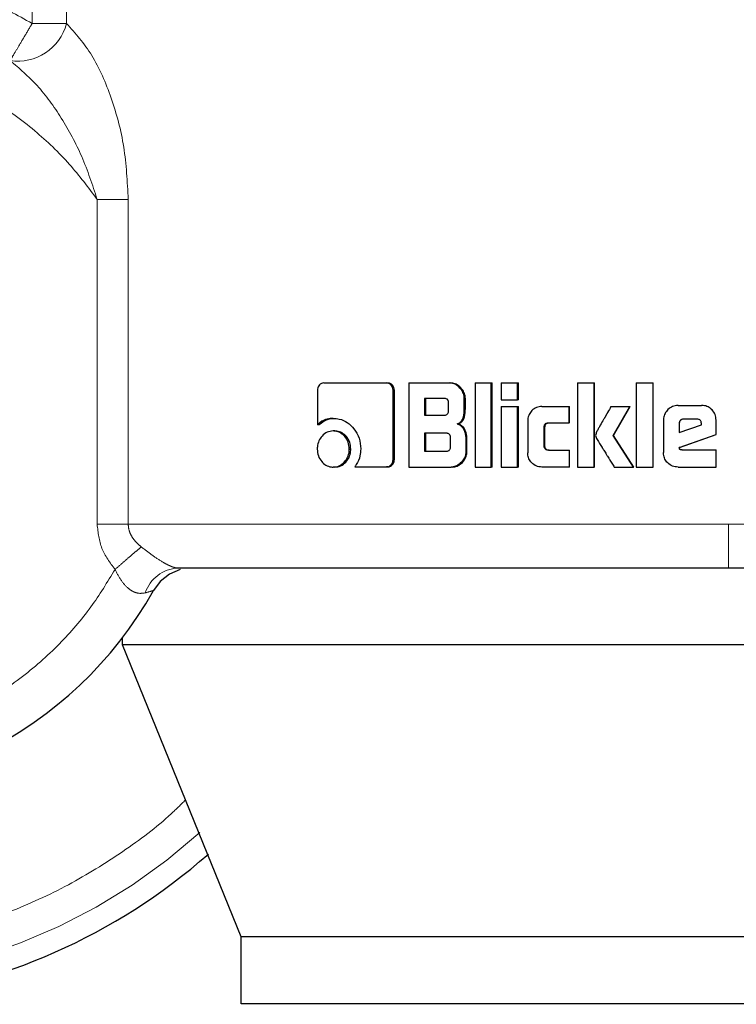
# Model space of a CAD drawing. Header units: millimetres. Extents: x 27 to 261, y 60 to 147.
# Tile 3 of 75: x 40.639 to 41.491, y 60.495 to 61.665. Entities that reach past the tile are written whole.
import ezdxf

# ---------------------------------------------------------------- set-up
doc = ezdxf.new("R2010")
doc.units = ezdxf.units.MM
doc.linetypes.add('PHANTOM', pattern=[12.7, 6.35, -1.27, 1.27, -1.27, 1.27, -1.27])

msp = doc.modelspace()

# ---------------------------------------------------------------- linework, layer by layer
at = {"color": 8, "linetype": 'PHANTOM', "lineweight": 18}
for p, q in [((40.6539, 62.4534), (40.6539, 61.6608)), ((40.6946, 61.6608), (40.6946, 62.4534)), ((40.6946, 61.6608), (40.6539, 61.6608)), ((40.7311, 61.0654), (40.7311, 61.4516)), ((40.768, 61.4516), (40.7311, 61.4516)), ((40.768, 61.0654), (40.768, 61.4516)), ((40.7311, 61.0654), (40.768, 61.0654)), ((41.4818, 61.0654), (40.768, 61.0654)), ((42.4881, 61.0654), (41.4818, 61.0654))]:
    msp.add_line(p, q, dxfattribs=at)
at = {"color": 7, "linetype": 'Continuous', "lineweight": 25}
for p, q in [((41.0005, 61.2334), (41.075, 61.2334)), ((41.075, 61.2334), (41.0766, 61.2334)), ((41.1017, 61.2334), (41.1017, 61.1334)), ((41.1017, 61.2334), (41.15, 61.2334)), ((41.15, 61.2334), (41.1513, 61.2334)), ((41.1804, 61.2334), (41.1996, 61.2334)), ((41.1804, 61.2334), (41.1804, 61.1334)), ((41.1996, 61.1334), (41.1996, 61.2334)), ((41.1996, 61.2334), (41.2007, 61.2334)), ((41.2007, 61.1334), (41.2007, 61.2334)), ((41.2116, 61.2334), (41.2309, 61.2334)), ((41.2116, 61.2334), (41.2116, 61.2134)), ((41.2309, 61.2134), (41.2309, 61.2334)), ((41.2309, 61.2334), (41.2319, 61.2334)), ((41.2319, 61.2134), (41.2319, 61.2334)), ((41.3021, 61.2334), (41.3021, 61.1334)), ((41.3021, 61.2334), (41.3219, 61.2334)), ((41.3219, 61.1334), (41.3219, 61.2334)), ((41.3219, 61.2334), (41.3225, 61.2334)), ((41.3225, 61.1334), (41.3225, 61.2334)), ((41.372, 61.2334), (41.372, 61.1334)), ((41.372, 61.2334), (41.392, 61.2334)), ((41.392, 61.1334), (41.392, 61.2334)), ((41.392, 61.2334), (41.3923, 61.2334)), ((41.3923, 61.1334), (41.3923, 61.2334)), ((40.993, 61.2249), (40.993, 61.1836)), ((41.0829, 61.1421), (41.0829, 61.2249)), ((41.0845, 61.2249), (41.0829, 61.2249)), ((41.0845, 61.1421), (41.0845, 61.2249)), ((41.1441, 61.2149), (41.1202, 61.2149)), ((41.1202, 61.2149), (41.1202, 61.1952)), ((41.1216, 61.2149), (41.1216, 61.1952)), ((41.1676, 61.2029), (41.1676, 61.2149)), ((41.1689, 61.2149), (41.1676, 61.2149)), ((41.1689, 61.2029), (41.1689, 61.2149)), ((41.1488, 61.2002), (41.1488, 61.2099)), ((41.1689, 61.2029), (41.1676, 61.2029)), ((41.2116, 61.2134), (41.2309, 61.2134)), ((41.2116, 61.2053), (41.2309, 61.2053)), ((41.2116, 61.2053), (41.2116, 61.1334)), ((41.2319, 61.2134), (41.2309, 61.2134)), ((41.2309, 61.1334), (41.2309, 61.2053)), ((41.2309, 61.2053), (41.2319, 61.2053)), ((41.2319, 61.1334), (41.2319, 61.2053)), ((41.2597, 61.2054), (41.2921, 61.2054)), ((41.2921, 61.1859), (41.2921, 61.2054)), ((41.2921, 61.2054), (41.2928, 61.2054)), ((41.2928, 61.1859), (41.2928, 61.2054)), ((41.342, 61.2053), (41.3645, 61.2053)), ((41.3444, 61.1711), (41.3645, 61.2053)), ((41.3449, 61.1711), (41.3649, 61.2053)), ((41.3645, 61.2053), (41.3649, 61.2053)), ((41.4217, 61.2067), (41.4496, 61.2067)), ((41.4496, 61.2067), (41.4497, 61.2067)), ((41.0118, 61.1913), (41.0136, 61.1913)), ((41.1202, 61.1952), (41.1441, 61.1952)), ((41.4443, 61.1904), (41.4281, 61.1904)), ((40.9949, 61.1836), (40.993, 61.1836)), ((41.1592, 61.1846), (41.1604, 61.1846)), ((41.2431, 61.1884), (41.2431, 61.1504)), ((41.2626, 61.1584), (41.2626, 61.1809)), ((41.2634, 61.1809), (41.2626, 61.1809)), ((41.2634, 61.1584), (41.2634, 61.1809)), ((41.2676, 61.1859), (41.2921, 61.1859)), ((41.2928, 61.1859), (41.2921, 61.1859)), ((41.4044, 61.1893), (41.4044, 61.1506)), ((41.4229, 61.1854), (41.4229, 61.1746)), ((41.4229, 61.1854), (41.4231, 61.1854)), ((41.4229, 61.1746), (41.4494, 61.1835)), ((41.4231, 61.1854), (41.4231, 61.1746)), ((41.4494, 61.1835), (41.4494, 61.1852)), ((41.4669, 61.1719), (41.4669, 61.1893)), ((41.467, 61.1893), (41.4669, 61.1893)), ((41.467, 61.1719), (41.467, 61.1893)), ((41.0136, 61.1763), (41.0117, 61.1763)), ((41.1465, 61.1735), (41.1202, 61.1735)), ((41.1202, 61.1735), (41.1202, 61.1523)), ((41.1216, 61.1735), (41.1216, 61.1523)), ((41.1512, 61.1574), (41.1512, 61.1685)), ((41.3688, 61.1334), (41.3444, 61.1711)), ((41.3449, 61.1711), (41.3444, 61.1711)), ((41.3693, 61.1334), (41.3449, 61.1711)), ((41.4231, 61.1565), (41.4669, 61.1719)), ((41.4234, 61.1565), (41.467, 61.1719)), ((41.467, 61.1719), (41.4669, 61.1719)), ((41.1695, 61.166), (41.1695, 61.1518)), ((41.1708, 61.166), (41.1695, 61.166)), ((41.1708, 61.1518), (41.1708, 61.166)), ((41.2634, 61.1584), (41.2626, 61.1584)), ((41.4234, 61.1565), (41.4231, 61.1565)), ((41.0309, 61.1548), (41.0327, 61.1548)), ((41.1202, 61.1523), (41.1465, 61.1523)), ((41.1708, 61.1518), (41.1695, 61.1518)), ((41.2676, 61.1534), (41.2921, 61.1534)), ((41.2921, 61.1534), (41.2921, 61.1334)), ((41.2921, 61.1534), (41.2928, 61.1534)), ((41.2928, 61.1334), (41.2928, 61.1534)), ((41.4263, 61.1537), (41.4669, 61.1537)), ((41.4669, 61.1334), (41.4669, 61.1537)), ((41.4669, 61.1537), (41.467, 61.1537)), ((41.467, 61.1334), (41.467, 61.1537)), ((41.0136, 61.1334), (41.0117, 61.1334)), ((41.0374, 61.1336), (41.075, 61.1336)), ((41.0766, 61.1336), (41.075, 61.1336)), ((41.0845, 61.1421), (41.0829, 61.1421)), ((41.1017, 61.1334), (41.1519, 61.1334)), ((41.1532, 61.1334), (41.1519, 61.1334)), ((41.1804, 61.1334), (41.1996, 61.1334)), ((41.2007, 61.1334), (41.1996, 61.1334)), ((41.2116, 61.1334), (41.2309, 61.1334)), ((41.2319, 61.1334), (41.2309, 61.1334)), ((41.2921, 61.1334), (41.2597, 61.1334)), ((41.2928, 61.1334), (41.2921, 61.1334)), ((41.3021, 61.1334), (41.3219, 61.1334)), ((41.3225, 61.1334), (41.3219, 61.1334)), ((41.3459, 61.1334), (41.3688, 61.1334)), ((41.3693, 61.1334), (41.3688, 61.1334)), ((41.372, 61.1334), (41.392, 61.1334)), ((41.3923, 61.1334), (41.392, 61.1334)), ((41.4217, 61.1334), (41.4669, 61.1334)), ((41.467, 61.1334), (41.4669, 61.1334)), ((40.7612, 60.9221), (40.7612, 60.9305)), ((40.9022, 60.575), (40.7612, 60.9221)), ((42.2973, 60.9221), (40.7612, 60.9221)), ((42.1758, 60.575), (40.9022, 60.575)), ((40.9022, 60.495), (40.9022, 60.575)), ((42.1758, 60.495), (40.9022, 60.495))]:
    msp.add_line(p, q, dxfattribs=at)
at = {"color": 7, "linetype": 'Continuous', "lineweight": 25, "flags": 128}
msp.add_lwpolyline([(40.83, 61.0116), (40.83, 61.0116), (40.8171, 61.0062), (40.8061, 60.9975), (40.798, 60.9866)], dxfattribs=at)
at = {"color": 7, "linetype": 'Continuous', "lineweight": 25}
for radius, start, end in [(0.72, 105.8112, 311.2516), (0.4685, 123.2858, 330.8783)]:
    msp.add_arc((40.3887, 61.2146), radius, start, end, dxfattribs=at)
at = {"color": 8, "linetype": 'PHANTOM', "lineweight": 18}
for centre, radius, start, end in [((40.6371, 61.6753), 0.0593, 260.8939, 345.8887), ((40.3887, 61.2146), 0.6941, 180, 312.0009), ((40.8294, 60.97), 0.0434, 92.92, 161.4493)]:
    msp.add_arc(centre, radius, start, end, dxfattribs=at)
for points, knots in [([(40.1761, 61.6881), (40.1948, 61.6958), (40.2326, 61.7112), (40.2928, 61.7259), (40.3551, 61.7339), (40.4184, 61.7341), (40.4812, 61.7267), (40.5422, 61.7117), (40.6004, 61.6903), (40.6362, 61.6706), (40.6539, 61.6608)], [0, 0, 0, 0, 0.121854, 0.246364, 0.372713, 0.5, 0.627287, 0.753636, 0.878146, 1, 1, 1, 1]), ([(40.6539, 61.6608), (40.6509, 61.6558), (40.6447, 61.6453), (40.6364, 61.6314), (40.6301, 61.6208), (40.6285, 61.6181), (40.6277, 61.6167)], [0, 0, 0, 0, 0.241853, 0.4996, 0.757564, 1, 1, 1, 1]), ([(40.6946, 61.6608), (40.7052, 61.649), (40.7264, 61.6253), (40.7491, 61.5726), (40.7648, 61.5142), (40.767, 61.4726), (40.768, 61.4516)], [0, 0, 0, 0, 0.245897, 0.494341, 0.745907, 1, 1, 1, 1]), ([(40.7311, 61.4516), (40.7205, 61.4658), (40.6984, 61.4953), (40.6565, 61.5353), (40.6059, 61.572), (40.5459, 61.6023), (40.4779, 61.6236), (40.4038, 61.6331), (40.3268, 61.6289), (40.2509, 61.6102), (40.1799, 61.5776), (40.1174, 61.5334), (40.0657, 61.4806), (40.0259, 61.4227), (39.9979, 61.3629), (39.9806, 61.304), (39.9725, 61.2479), (39.9717, 61.1945), (39.9776, 61.1414), (39.9911, 61.0865), (40.0139, 61.0295), (40.0475, 60.9727), (40.0927, 60.9189), (40.1492, 60.8713), (40.2156, 60.8333), (40.2894, 60.8077), (40.3668, 60.7964), (40.4438, 60.7995), (40.5167, 60.8161), (40.5824, 60.8438), (40.6392, 60.8798), (40.6861, 60.9212), (40.724, 60.965), (40.7432, 60.9966), (40.7524, 61.0117)], [0, 0, 0, 0, 0.024611, 0.051424, 0.080457, 0.111629, 0.144739, 0.17945, 0.21529, 0.251682, 0.287991, 0.323595, 0.357938, 0.390581, 0.421222, 0.449692, 0.47594, 0.500002, 0.524049, 0.550282, 0.578737, 0.609363, 0.641994, 0.676327, 0.711924, 0.74823, 0.784624, 0.820469, 0.855189, 0.888312, 0.919498, 0.948545, 0.975374, 1, 1, 1, 1]), ([(40.7311, 61.4516), (40.7255, 61.4688), (40.7145, 61.5027), (40.6897, 61.5482), (40.6612, 61.5881), (40.6387, 61.6073), (40.6277, 61.6167)], [0, 0, 0, 0, 0.265016, 0.521283, 0.766878, 1, 1, 1, 1]), ([(40.8361, 60.7376), (40.8306, 60.7321), (40.8077, 60.7094), (40.7614, 60.6749), (40.697, 60.6351), (40.626, 60.6026), (40.5499, 60.5782), (40.4703, 60.5632), (40.3887, 60.5581), (40.3072, 60.5632), (40.2276, 60.5783), (40.1515, 60.6026), (40.0806, 60.6352), (40.0158, 60.6747), (39.9581, 60.7196), (39.9077, 60.7686), (39.8604, 60.8254), (39.8184, 60.8896), (39.7838, 60.9602), (39.7561, 61.0389), (39.7375, 61.1236), (39.7351, 61.1856), (39.7339, 61.2146)], [0, 0, 0, 0, 0.015432, 0.063526, 0.113358, 0.164673, 0.217157, 0.270453, 0.324163, 0.377874, 0.431169, 0.483654, 0.534968, 0.5848, 0.632895, 0.679059, 0.723157, 0.778356, 0.829925, 0.877924, 0.942724, 1, 1, 1, 1]), ([(40.7524, 61.0117), (40.7464, 61.0197), (40.7344, 61.0357), (40.7322, 61.0555), (40.7311, 61.0654)], [0, 0, 0, 0, 0.500879, 1, 1, 1, 1]), ([(40.768, 61.0654), (40.7683, 61.0629), (40.7687, 61.0579), (40.7721, 61.0507), (40.777, 61.0441), (40.7813, 61.0404), (40.7835, 61.0385)], [0, 0, 0, 0, 0.228036, 0.467095, 0.723309, 1, 1, 1, 1]), ([(41.4818, 61.0134), (41.4818, 61.0141), (41.4818, 61.0151), (41.4818, 61.0216), (41.4818, 61.0284), (41.4818, 61.0367), (41.4818, 61.0488), (41.4818, 61.0589), (41.4818, 61.0654)], [0, 0, 0, 0, 0.2398226, 0.3688334, 0.5005102, 0.6321121, 0.7609085, 1, 1, 1, 1]), ([(40.7835, 61.0385), (40.7816, 61.0368), (40.7776, 61.0334), (40.7698, 61.0268), (40.7613, 61.0194), (40.7553, 61.0142), (40.7524, 61.0117)], [0, 0, 0, 0, 0.246732, 0.500012, 0.753275, 1, 1, 1, 1]), ([(40.7835, 61.0385), (40.7879, 61.0352), (40.7961, 61.0288), (40.807, 61.0215), (40.8146, 61.0173), (40.8196, 61.015), (40.824, 61.0136), (40.8261, 61.0134), (40.8272, 61.0134)], [0, 0, 0, 0, 0.279016, 0.530975, 0.649376, 0.765748, 0.881597, 1, 1, 1, 1]), ([(40.7883, 60.9838), (40.7851, 60.9833), (40.7804, 60.9827), (40.7737, 60.9853), (40.7671, 60.9896), (40.7592, 60.9982), (40.7547, 61.0071), (40.7524, 61.0117)], [0, 0, 0, 0, 0.248992, 0.369433, 0.488638, 0.733649, 1, 1, 1, 1]), ([(40.798, 60.9866), (40.7979, 60.9866), (40.7976, 60.9865), (40.795, 60.9858), (40.791, 60.9846), (40.7883, 60.9838)], [0, 0, 0, 0, 0.24393, 0.491188, 1, 1, 1, 1])]:
    msp.add_open_spline(points, degree=3, knots=knots, dxfattribs=at)
at = {"color": 7, "linetype": 'Continuous', "lineweight": 25}
for points, knots in [([(41.0005, 61.2334), (40.9995, 61.2333), (40.9976, 61.2331), (40.9953, 61.2313), (40.9937, 61.2289), (40.9931, 61.2266), (40.993, 61.2252), (40.993, 61.2249)], [0, 0, 0, 0, 0.237797, 0.478378, 0.691198, 0.914875, 1, 1, 1, 1]), ([(41.0829, 61.2249), (41.0828, 61.2259), (41.0826, 61.228), (41.081, 61.2306), (41.079, 61.2324), (41.0769, 61.2332), (41.0756, 61.2333), (41.075, 61.2334)], [0, 0, 0, 0, 0.231947, 0.466692, 0.674293, 0.866919, 1, 1, 1, 1]), ([(41.0845, 61.2249), (41.0844, 61.226), (41.0842, 61.2282), (41.0824, 61.2308), (41.0801, 61.2327), (41.0781, 61.2333), (41.0769, 61.2333), (41.0766, 61.2334)], [0, 0, 0, 0, 0.24529, 0.493182, 0.705943, 0.934175, 1, 1, 1, 1]), ([(41.1676, 61.2149), (41.1674, 61.2169), (41.167, 61.2209), (41.1634, 61.2266), (41.1587, 61.2311), (41.1537, 61.2332), (41.1509, 61.2333), (41.15, 61.2334)], [0, 0, 0, 0, 0.211223, 0.417829, 0.697625, 0.899562, 1, 1, 1, 1]), ([(41.1689, 61.2149), (41.1687, 61.2169), (41.1682, 61.2209), (41.1646, 61.2267), (41.16, 61.2311), (41.1549, 61.2332), (41.1522, 61.2333), (41.1513, 61.2334)], [0, 0, 0, 0, 0.212468, 0.4201089, 0.6999412, 0.9008688, 1, 1, 1, 1]), ([(41.1488, 61.2099), (41.1488, 61.2108), (41.1487, 61.2121), (41.1479, 61.2136), (41.1468, 61.2144), (41.1454, 61.2149), (41.1445, 61.2149), (41.1441, 61.2149)], [0, 0, 0, 0, 0.314526, 0.468288, 0.623044, 0.839764, 1, 1, 1, 1]), ([(41.1592, 61.1846), (41.1604, 61.1851), (41.1626, 61.1861), (41.1652, 61.1891), (41.1672, 61.1948), (41.1674, 61.1996), (41.1676, 61.2029)], [0, 0, 0, 0, 0.186506, 0.3433, 0.548833, 1, 1, 1, 1]), ([(41.1604, 61.1846), (41.1616, 61.1851), (41.1638, 61.1861), (41.1664, 61.1891), (41.1684, 61.1947), (41.1687, 61.1995), (41.1689, 61.2029)], [0, 0, 0, 0, 0.18484, 0.341642, 0.546614, 1, 1, 1, 1]), ([(41.2597, 61.2054), (41.2575, 61.2052), (41.2532, 61.2048), (41.248, 61.201), (41.2444, 61.1961), (41.2431, 61.1916), (41.2431, 61.189), (41.2431, 61.1884)], [0, 0, 0, 0, 0.246107, 0.494052, 0.706474, 0.932691, 1, 1, 1, 1]), ([(41.342, 61.2053), (41.3407, 61.203), (41.3393, 61.2005), (41.3377, 61.1978), (41.3374, 61.1972), (41.337, 61.1965), (41.3366, 61.1959), (41.3363, 61.1953), (41.336, 61.1949), (41.3357, 61.1943), (41.3354, 61.1937), (41.335, 61.1931), (41.3348, 61.1927), (41.3345, 61.1922), (41.3343, 61.1918), (41.334, 61.1914), (41.3337, 61.1908), (41.3331, 61.1898), (41.3313, 61.1866), (41.3289, 61.1825), (41.3266, 61.1784), (41.3255, 61.1763), (41.3244, 61.1742), (41.324, 61.1725), (41.3237, 61.1711)], [0, 0, 0, 0, 0.207008, 0.219957, 0.245826, 0.258772, 0.284638, 0.297588, 0.31052, 0.323467, 0.349331, 0.362278, 0.37521, 0.388155, 0.401087, 0.414032, 0.426973, 0.452842, 0.504605, 0.711618, 0.815124, 0.866888, 0.892767, 1, 1, 1, 1]), ([(41.4217, 61.2067), (41.4195, 61.2064), (41.4151, 61.206), (41.4097, 61.2022), (41.4059, 61.1973), (41.4045, 61.1928), (41.4044, 61.1901), (41.4044, 61.1893)], [0, 0, 0, 0, 0.242856, 0.487181, 0.701514, 0.919942, 1, 1, 1, 1]), ([(41.4669, 61.1893), (41.4667, 61.1916), (41.4662, 61.196), (41.4624, 61.2014), (41.4575, 61.2052), (41.453, 61.2066), (41.4503, 61.2066), (41.4496, 61.2067)], [0, 0, 0, 0, 0.242797, 0.486982, 0.700869, 0.920406, 1, 1, 1, 1]), ([(41.467, 61.1893), (41.4667, 61.1916), (41.4663, 61.196), (41.4625, 61.2014), (41.4576, 61.2052), (41.453, 61.2066), (41.4504, 61.2066), (41.4497, 61.2067)], [0, 0, 0, 0, 0.244569, 0.490537, 0.705451, 0.924179, 1, 1, 1, 1]), ([(41.0118, 61.1913), (41.0094, 61.1912), (41.004, 61.1908), (40.9975, 61.1877), (40.9941, 61.1846), (40.993, 61.1836)], [0, 0, 0, 0, 0.350302, 0.792536, 1, 1, 1, 1]), ([(40.9949, 61.1836), (40.9968, 61.1852), (41.0011, 61.1889), (41.0078, 61.1911), (41.0122, 61.1913), (41.0136, 61.1913)], [0, 0, 0, 0, 0.348292, 0.793354, 1, 1, 1, 1]), ([(41.0118, 61.1913), (41.0142, 61.1912), (41.02, 61.1908), (41.0288, 61.1868), (41.0371, 61.1788), (41.0434, 61.168), (41.0441, 61.1593), (41.0445, 61.1549)], [0, 0, 0, 0, 0.1416755, 0.3442244, 0.5459462, 0.7751962, 1, 1, 1, 1]), ([(41.1441, 61.1952), (41.1448, 61.1952), (41.1459, 61.1953), (41.1473, 61.196), (41.1482, 61.1971), (41.1488, 61.1985), (41.1488, 61.1996), (41.1488, 61.2002)], [0, 0, 0, 0, 0.272576, 0.436191, 0.601195, 0.792501, 1, 1, 1, 1]), ([(41.4281, 61.1904), (41.4273, 61.1903), (41.426, 61.1901), (41.4243, 61.1889), (41.4232, 61.1874), (41.4229, 61.1861), (41.4229, 61.1855), (41.4229, 61.1854)], [0, 0, 0, 0, 0.27205, 0.519381, 0.755461, 0.965061, 1, 1, 1, 1]), ([(41.4283, 61.1904), (41.4276, 61.1903), (41.4263, 61.1902), (41.4246, 61.189), (41.4235, 61.1875), (41.4232, 61.1862), (41.4231, 61.1855), (41.4231, 61.1854)], [0, 0, 0, 0, 0.257286, 0.5050983, 0.7387472, 0.9506964, 1, 1, 1, 1]), ([(41.4494, 61.1852), (41.4494, 61.186), (41.4493, 61.1872), (41.4486, 61.1887), (41.4476, 61.1896), (41.4461, 61.1903), (41.445, 61.1903), (41.4443, 61.1904)], [0, 0, 0, 0, 0.273275, 0.436196, 0.600544, 0.749613, 1, 1, 1, 1]), ([(41.1592, 61.1846), (41.1604, 61.1841), (41.163, 61.1833), (41.1663, 61.1798), (41.1689, 61.1739), (41.1693, 61.169), (41.1695, 61.166)], [0, 0, 0, 0, 0.175766, 0.369276, 0.612781, 1, 1, 1, 1]), ([(41.1708, 61.166), (41.1706, 61.1687), (41.1702, 61.1734), (41.168, 61.1791), (41.165, 61.1826), (41.1623, 61.184), (41.1608, 61.1845), (41.1604, 61.1846)], [0, 0, 0, 0, 0.347306, 0.606068, 0.7791, 0.952781, 1, 1, 1, 1]), ([(41.2626, 61.1809), (41.2626, 61.1816), (41.2627, 61.1827), (41.2633, 61.1842), (41.2643, 61.1852), (41.2658, 61.1858), (41.2669, 61.1859), (41.2676, 61.1859)], [0, 0, 0, 0, 0.2492669, 0.4120777, 0.5763165, 0.7638984, 1, 1, 1, 1]), ([(41.2634, 61.1809), (41.2635, 61.1816), (41.2636, 61.1828), (41.2643, 61.1843), (41.2653, 61.1852), (41.2667, 61.1858), (41.2678, 61.1859), (41.2684, 61.1859)], [0, 0, 0, 0, 0.266503, 0.428016, 0.590978, 0.784407, 1, 1, 1, 1]), ([(41.0117, 61.1763), (41.0093, 61.176), (41.0044, 61.1755), (40.9985, 61.1708), (40.9944, 61.1647), (40.9929, 61.1591), (40.9928, 61.1557), (40.9928, 61.1548)], [0, 0, 0, 0, 0.243009, 0.488111, 0.698166, 0.921109, 1, 1, 1, 1]), ([(41.0309, 61.1548), (41.0306, 61.1575), (41.0301, 61.1631), (41.0259, 61.1697), (41.0205, 61.1744), (41.0154, 61.1761), (41.0125, 61.1762), (41.0117, 61.1763)], [0, 0, 0, 0, 0.2430374, 0.4880867, 0.7000145, 0.9230851, 1, 1, 1, 1]), ([(41.0327, 61.1548), (41.0324, 61.1575), (41.032, 61.163), (41.0278, 61.1696), (41.0224, 61.1744), (41.0174, 61.1761), (41.0144, 61.1762), (41.0136, 61.1763)], [0, 0, 0, 0, 0.240991, 0.483984, 0.695737, 0.919683, 1, 1, 1, 1]), ([(41.1512, 61.1685), (41.1511, 61.1694), (41.151, 61.1707), (41.1502, 61.1722), (41.1491, 61.1731), (41.1478, 61.1735), (41.1469, 61.1735), (41.1465, 61.1735)], [0, 0, 0, 0, 0.3209088, 0.474005, 0.6281523, 0.8437807, 1, 1, 1, 1]), ([(41.3237, 61.1711), (41.3238, 61.1702), (41.3242, 61.1684), (41.327, 61.1636), (41.3295, 61.1595), (41.3318, 61.1559), (41.3321, 61.1555), (41.3324, 61.155), (41.3328, 61.1543), (41.3342, 61.1521), (41.3357, 61.1498), (41.3371, 61.1474), (41.3381, 61.1459), (41.3391, 61.1443), (41.3408, 61.1416), (41.343, 61.138), (41.345, 61.1349), (41.3459, 61.1334)], [0, 0, 0, 0, 0.06175, 0.125049, 0.37786, 0.393636, 0.409437, 0.417321, 0.433104, 0.464685, 0.590986, 0.622561, 0.654123, 0.717281, 0.748849, 0.875151, 1, 1, 1, 1]), ([(41.1465, 61.1523), (41.1471, 61.1524), (41.1483, 61.1525), (41.1496, 61.1532), (41.1506, 61.1542), (41.1511, 61.1557), (41.1512, 61.1568), (41.1512, 61.1574)], [0, 0, 0, 0, 0.266632, 0.428926, 0.593066, 0.790488, 1, 1, 1, 1]), ([(41.2676, 61.1534), (41.2667, 61.1535), (41.2654, 61.1536), (41.2639, 61.1545), (41.2631, 61.1555), (41.2626, 61.1569), (41.2626, 61.1579), (41.2626, 61.1584)], [0, 0, 0, 0, 0.32424, 0.475628, 0.626705, 0.831188, 1, 1, 1, 1]), ([(41.2684, 61.1534), (41.2675, 61.1535), (41.2662, 61.1536), (41.2647, 61.1545), (41.2639, 61.1556), (41.2635, 61.157), (41.2635, 61.158), (41.2634, 61.1584)], [0, 0, 0, 0, 0.3347265, 0.4848009, 0.6345915, 0.8464217, 1, 1, 1, 1]), ([(41.4263, 61.1537), (41.4257, 61.1537), (41.425, 61.1538), (41.4241, 61.1541), (41.4237, 61.1545), (41.4233, 61.1553), (41.4232, 61.156), (41.4231, 61.1565)], [0, 0, 0, 0, 0.334838, 0.463223, 0.562574, 0.662351, 1, 1, 1, 1]), ([(41.4265, 61.1537), (41.426, 61.1537), (41.4253, 61.1537), (41.4245, 61.154), (41.424, 61.1544), (41.4235, 61.1552), (41.4234, 61.156), (41.4234, 61.1565)], [0, 0, 0, 0, 0.2899, 0.427027, 0.537193, 0.64831, 1, 1, 1, 1]), ([(40.9928, 61.1548), (40.993, 61.152), (40.9935, 61.1465), (40.9976, 61.1399), (41.0029, 61.1352), (41.0079, 61.1335), (41.0109, 61.1334), (41.0117, 61.1334)], [0, 0, 0, 0, 0.243071, 0.488342, 0.697747, 0.91662, 1, 1, 1, 1]), ([(41.0117, 61.1334), (41.0141, 61.1336), (41.019, 61.1342), (41.025, 61.1388), (41.0292, 61.1449), (41.0308, 61.1505), (41.0309, 61.1539), (41.0309, 61.1548)], [0, 0, 0, 0, 0.242953, 0.488024, 0.701039, 0.919141, 1, 1, 1, 1]), ([(41.0136, 61.1334), (41.016, 61.1336), (41.0208, 61.1342), (41.0268, 61.1388), (41.031, 61.1448), (41.0325, 61.1504), (41.0326, 61.1538), (41.0327, 61.1548)], [0, 0, 0, 0, 0.240999, 0.484062, 0.695996, 0.915374, 1, 1, 1, 1]), ([(41.0445, 61.1549), (41.0443, 61.1522), (41.0438, 61.1456), (41.0408, 61.1384), (41.038, 61.1345), (41.0374, 61.1336)], [0, 0, 0, 0, 0.351403, 0.854002, 1, 1, 1, 1]), ([(41.1695, 61.1518), (41.1693, 61.1498), (41.1689, 61.1457), (41.1653, 61.14), (41.1606, 61.1356), (41.1555, 61.1335), (41.1528, 61.1334), (41.1519, 61.1334)], [0, 0, 0, 0, 0.212317, 0.418118, 0.699496, 0.906006, 1, 1, 1, 1]), ([(41.1532, 61.1334), (41.1552, 61.1336), (41.1591, 61.134), (41.1645, 61.1378), (41.1687, 61.1428), (41.1706, 61.1481), (41.1707, 61.1509), (41.1708, 61.1518)], [0, 0, 0, 0, 0.213676, 0.427781, 0.703066, 0.907258, 1, 1, 1, 1]), ([(41.2597, 61.1334), (41.2574, 61.1336), (41.253, 61.1341), (41.2477, 61.1381), (41.2442, 61.1431), (41.2431, 61.1475), (41.2431, 61.1499), (41.2431, 61.1504)], [0, 0, 0, 0, 0.254567, 0.510656, 0.728408, 0.945242, 1, 1, 1, 1]), ([(41.4217, 61.1334), (41.4195, 61.1336), (41.415, 61.134), (41.4095, 61.1379), (41.4058, 61.1428), (41.4045, 61.1473), (41.4044, 61.15), (41.4044, 61.1506)], [0, 0, 0, 0, 0.246544, 0.494869, 0.706893, 0.924836, 1, 1, 1, 1]), ([(41.075, 61.1336), (41.076, 61.1337), (41.078, 61.1339), (41.0804, 61.1357), (41.0822, 61.1381), (41.0828, 61.1404), (41.0829, 61.1417), (41.0829, 61.1421)], [0, 0, 0, 0, 0.237291, 0.477397, 0.692861, 0.918192, 1, 1, 1, 1]), ([(41.0766, 61.1336), (41.0777, 61.1337), (41.0798, 61.134), (41.0823, 61.1361), (41.084, 61.1385), (41.0844, 61.1407), (41.0844, 61.1419), (41.0845, 61.1421)], [0, 0, 0, 0, 0.267561, 0.513553, 0.736608, 0.95184, 1, 1, 1, 1]), ([(40.8272, 61.0134), (40.8571, 61.0134), (40.9172, 61.0134), (41.0196, 61.0134), (41.1292, 61.0134), (41.2447, 61.0134), (41.3628, 61.0134), (41.4424, 61.0134), (41.4818, 61.0134)], [0, 0, 0, 0, 0.1651079, 0.3324264, 0.5009, 0.6691557, 0.8358663, 1, 1, 1, 1]), ([(41.4818, 61.0134), (41.5101, 61.0134), (41.5684, 61.0134), (41.6579, 61.0134), (41.7529, 61.0134), (41.8526, 61.0134), (41.9555, 61.0134), (42.0491, 61.0134), (42.1318, 61.0134), (42.2032, 61.0134), (42.2687, 61.0134), (42.3263, 61.0134), (42.3738, 61.0134), (42.409, 61.0134), (42.4318, 61.0134), (42.4347, 61.0134), (42.4361, 61.0134)], [0, 0, 0, 0, 0.056512, 0.116766, 0.180699, 0.251723, 0.32802, 0.409681, 0.474925, 0.543225, 0.614383, 0.68811, 0.76403, 0.841683, 0.920535, 1, 1, 1, 1])]:
    msp.add_open_spline(points, degree=3, knots=knots, dxfattribs=at)

doc.saveas('drawing.dxf')
